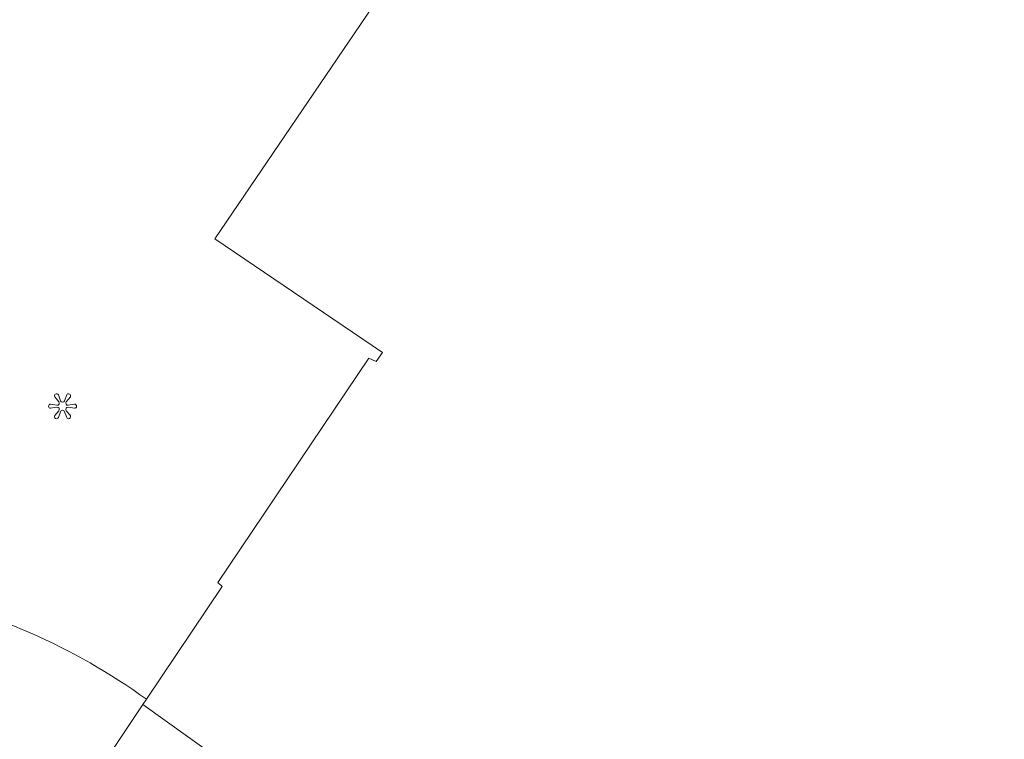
# Model space of a CAD drawing. Header units: metres. Extents: x 187916 to 189411, y 333285 to 334910.
# Tile 96 of 256: x 188255 to 188281, y 334437 to 334456. Entities that reach past the tile are written whole.
import ezdxf

# ---------------------------------------------------------------- set-up
doc = ezdxf.new("R2010")
doc.units = ezdxf.units.M
for name, color, linetype, lineweight in [('B-WE-IE-KUNSTOBJECT-S', 253, 'Continuous', 15), ('B-WE-OG-BEBOUWING-GV', 253, 'Continuous', 15), ('B-WE-OG-TERREIN_ERF-GV', 253, 'Continuous', 15), ('B-WE-VH-OPENVERHARDING_TEGEL-GV', 253, 'Continuous', 15)]:
    doc.layers.add(name, color=color, linetype=linetype, lineweight=lineweight)

# ---------------------------------------------------------------- blocks, each defined once
blk = doc.blocks.new('SIE-KUNSTOBJECT-SO')
at = {"flags": 128}
blk.add_lwpolyline([(0.27, -0.73, 0.700208), (-0.27, -0.73), (-0.56, -1.53, -1), (-1.05, -1.25), (-0.5, -0.6, 0.700208), (-0.77, -0.13), (-1.6, -0.28, -1), (-1.6, 0.28), (-0.77, 0.13, 0.700208), (-0.5, 0.6), (-1.05, 1.25, -1), (-0.56, 1.53), (-0.27, 0.73, 0.700208), (0.27, 0.73), (0.56, 1.53, -1), (1.05, 1.25), (0.5, 0.6, 0.700208), (0.77, 0.13), (1.6, 0.28, -1), (1.6, -0.28), (0.77, -0.13, 0.700208), (0.5, -0.6), (1.05, -1.25, -1), (0.56, -1.53)], format="xyb", close=True, dxfattribs=at)
blk = doc.blocks.new('DTM')
at = {"layer": 'B-WE-OG-BEBOUWING-GV', "ltscale": 0.2, "flags": 128}
for points in [[(188280.983, 334475.647), (188280.609, 334475.119), (188280.583, 334475.083), (188280.547, 334475.032), (188280.88, 334474.821), (188275.315, 334466.486), (188275.013, 334466.653), (188274.971, 334466.595), (188271.71, 334468.808), (188270.52, 334467.053), (188271.058, 334466.688), (188266.556, 334460.051), (188266.348, 334459.745), (188264.445, 334456.94), (188264.02, 334456.313), (188259.791, 334450.079), (188264.294, 334447.024), (188264.126, 334446.783), (188263.923, 334446.876), (188259.876, 334440.845), (188259.989, 334440.742), (188257.957, 334437.71), (188257.863, 334437.57), (188268.549, 334429.908)], [(188268.549, 334429.908), (188257.863, 334437.57), (188255.952, 334434.718)]]:
    blk.add_lwpolyline(points, dxfattribs=at)
at = {"layer": 'B-WE-OG-TERREIN_ERF-GV', "ltscale": 0.2, "flags": 128}
for points in [[(188254.832, 334439.497, 0.054391), (188251.396, 334440.57)], [(188257.957, 334437.71, 0.05413), (188254.832, 334439.497)]]:
    blk.add_lwpolyline(points, format="xyb", dxfattribs=at)
blk.add_lwpolyline([(188255.952, 334434.718), (188257.863, 334437.57), (188257.957, 334437.71)], dxfattribs=at)
at = {"layer": 'B-WE-VH-OPENVERHARDING_TEGEL-GV', "ltscale": 0.2, "flags": 128}
blk.add_lwpolyline([(188257.957, 334437.71), (188259.989, 334440.742), (188259.876, 334440.845), (188263.923, 334446.876), (188264.126, 334446.783), (188264.294, 334447.024), (188259.791, 334450.079), (188264.02, 334456.313)], dxfattribs=at)
for points in [[(188251.396, 334440.57, -0.054391), (188254.832, 334439.497)], [(188254.832, 334439.497, -0.05413), (188257.957, 334437.71)]]:
    blk.add_lwpolyline(points, format="xyb", dxfattribs=at)
at = {"layer": 'B-WE-IE-KUNSTOBJECT-S', "xscale": 0.2, "yscale": 0.2, "zscale": 0.2}
blk.add_blockref('SIE-KUNSTOBJECT-SO', (188255.704, 334445.582), dxfattribs=at)

msp = doc.modelspace()

# ---------------------------------------------------------------- block references
msp.add_blockref('DTM', (0, 0))

doc.saveas('drawing.dxf')
